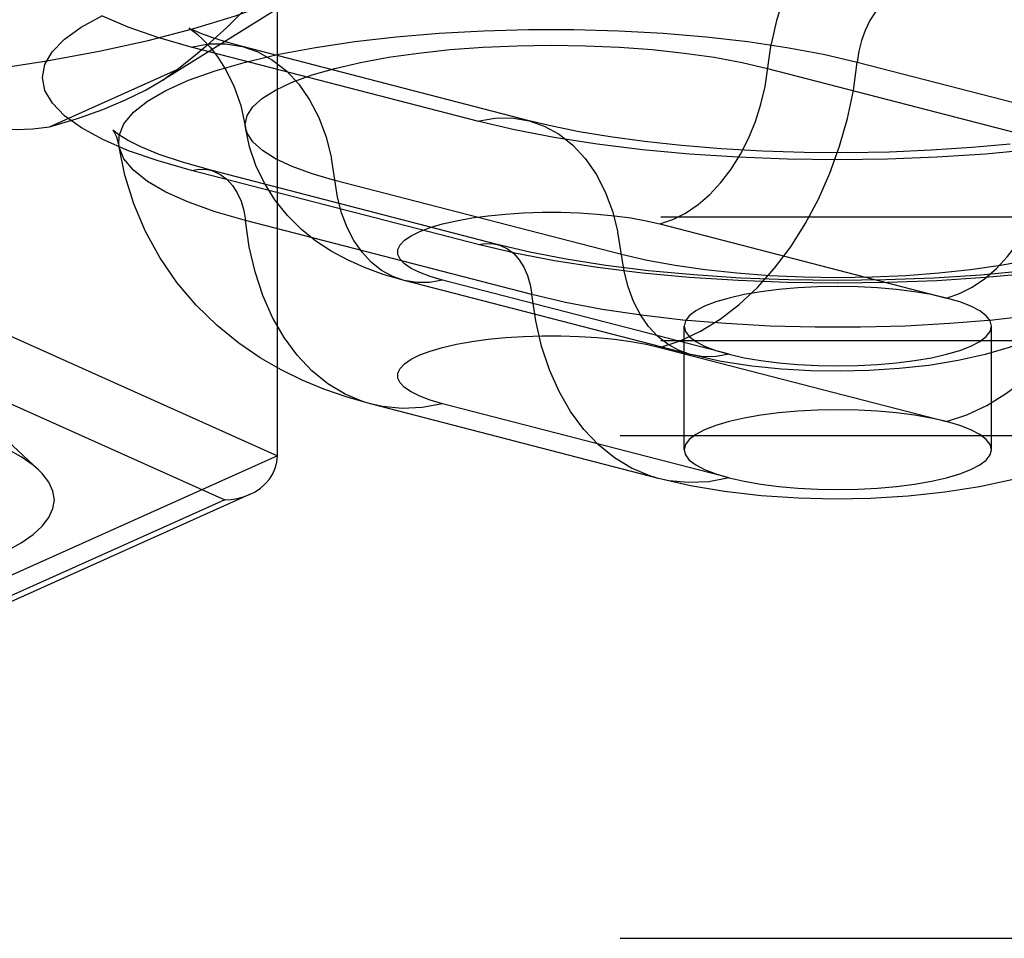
# Model space of a CAD drawing. Header units: inches. Extents: x 0 to 221, y 0 to 143.
# Tile 164 of 256: x 39.376 to 40.176, y 106.739 to 107.486. Entities that reach past the tile are written whole.
import ezdxf

# ---------------------------------------------------------------- set-up
doc = ezdxf.new("R2010")
doc.units = ezdxf.units.IN
doc.header["$LTSCALE"] = 12.142857
doc.header["$MEASUREMENT"] = 0
doc.linetypes.add('HIDDEN', pattern=[0.2, 0.1, -0.1])
doc.layers.add('DEFAULT_2', color=8, linetype='HIDDEN')

msp = doc.modelspace()

# ---------------------------------------------------------------- linework, layer by layer
at = {"layer": 'DEFAULT_2', "color": 8, "linetype": 'HIDDEN'}
for p, q in [((39.48909, 107.4352), (39.63628, 107.52717)), ((39.58519, 107.13154), (39.58519, 107.52273)), ((39.74796, 107.40358), (39.515, 107.46387)), ((39.7898, 107.40394), (39.55685, 107.46423)), ((40.05657, 107.4516), (40.28952, 107.3913)), ((39.39977, 107.39902), (39.50362, 107.44558)), ((39.98372, 107.44652), (40.21667, 107.38623)), ((39.74826, 107.3032), (39.51531, 107.36349)), ((39.76392, 107.30333), (39.53097, 107.36363)), ((39.86487, 107.29518), (39.63192, 107.35547)), ((37.46822, 107.32577), (41.61372, 107.32577)), ((39.79203, 107.26254), (39.55908, 107.32284)), ((39.89621, 107.32008), (40.12916, 107.25979)), ((39.92107, 107.21377), (39.68811, 107.27406)), ((39.95239, 107.21404), (39.71943, 107.27433)), ((39.31759, 107.25151), (39.58519, 107.13154)), ((39.91577, 107.13646), (39.91577, 107.23692)), ((40.16577, 107.13646), (40.16577, 107.23692)), ((37.46822, 107.22531), (41.61372, 107.22531)), ((39.89621, 107.21963), (40.12916, 107.15934)), ((39.29618, 107.20609), (39.54237, 107.09573)), ((39.89501, 107.11308), (39.66205, 107.17338)), ((39.95239, 107.11358), (39.71943, 107.17387)), ((39.35253, 107.15589), (39.3909, 107.12018)), ((37.43522, 107.14815), (41.61372, 107.14815)), ((39.58519, 107.13154), (39.31759, 107.01158)), ((41.61372, 107.12124), (37.43522, 107.12124)), ((39.54237, 107.09573), (39.29618, 106.98536)), ((39.56259, 107.09997), (39.30629, 106.98508)), ((41.48872, 106.76613), (37.43522, 106.76613)), ((37.43522, 106.73921), (41.48872, 106.73921))]:
    msp.add_line(p, q, dxfattribs=at)
for points in [[(40.10064, 107.61544), (40.0866, 107.61066), (40.07276, 107.60367), (40.05932, 107.59455), (40.04646, 107.58344), (40.03437, 107.5705), (40.02322, 107.5559), (40.01317, 107.53987), (40.00436, 107.52261), (39.99692, 107.50439), (39.99094, 107.48545), (39.98652, 107.46607)], [(39.05122, 107.42599), (39.10351, 107.42655), (39.15545, 107.42823), (39.20667, 107.431), (39.25684, 107.43487), (39.3056, 107.43979), (39.35262, 107.44574), (39.39758, 107.45268), (39.44017, 107.46055), (39.48011, 107.4693), (39.51712, 107.47888), (39.55095, 107.48922), (39.58136, 107.50024), (39.60815, 107.51188), (39.63114, 107.52405), (39.63628, 107.52717)], [(39.50362, 107.44558), (39.51704, 107.45607), (39.5305, 107.4675), (39.54398, 107.47986), (39.55754, 107.49317), (39.57129, 107.50747), (39.58519, 107.52273)], [(40.10033, 107.51491), (40.09403, 107.51266), (40.08785, 107.50922), (40.08193, 107.50466), (40.07639, 107.49908), (40.07133, 107.49259), (40.06687, 107.48532), (40.0631, 107.47742), (40.06008, 107.46905), (40.05789, 107.46038), (40.05657, 107.4516)], [(39.51531, 107.36349), (39.48814, 107.37124), (39.46417, 107.3796), (39.44326, 107.38861), (39.4258, 107.39813), (39.41209, 107.40802), (39.40217, 107.41821), (39.39619, 107.42862), (39.39415, 107.43912), (39.39613, 107.44963), (39.40205, 107.46003), (39.41192, 107.47023), (39.42558, 107.48014), (39.44295, 107.48964)], [(39.515, 107.46387), (39.48781, 107.47163), (39.46381, 107.47999), (39.44288, 107.48902)], [(39.45629, 107.38379), (39.45652, 107.39198), (39.46037, 107.40146), (39.46803, 107.41078), (39.47941, 107.41984), (39.49438, 107.42855), (39.5128, 107.4368), (39.53444, 107.44451), (39.55908, 107.4516), (39.58644, 107.45797), (39.61623, 107.46357), (39.64812, 107.46834), (39.68176, 107.47222), (39.71677, 107.47516), (39.75279, 107.47714), (39.78941, 107.47814), (39.82623, 107.47814), (39.86285, 107.47714), (39.89887, 107.47516), (39.93389, 107.47222), (39.96753, 107.46834), (39.99941, 107.46357), (40.0292, 107.45797), (40.05657, 107.4516)], [(39.51402, 107.47882), (39.51346, 107.47912), (39.51411, 107.47871), (39.51635, 107.47715), (39.5199, 107.47431), (39.52463, 107.46995), (39.53037, 107.46378), (39.5368, 107.45551), (39.54358, 107.44478), (39.55002, 107.43164), (39.55545, 107.4162), (39.55924, 107.39855)], [(39.55685, 107.46423), (39.54286, 107.46811), (39.53183, 107.47162), (39.52358, 107.47462), (39.51791, 107.47696), (39.51463, 107.4785), (39.51402, 107.47882)], [(39.515, 107.46387), (39.52904, 107.46636), (39.54288, 107.46652), (39.55685, 107.46423)], [(39.55685, 107.46423), (39.56918, 107.45991), (39.58127, 107.45323), (39.59242, 107.4444), (39.60247, 107.43357), (39.61128, 107.42088), (39.61873, 107.40651), (39.6247, 107.39066), (39.62912, 107.37357)], [(39.55924, 107.39855), (39.55906, 107.40099), (39.56062, 107.4082), (39.5653, 107.41532), (39.57302, 107.42226), (39.5837, 107.42893), (39.59719, 107.43525), (39.61333, 107.44114), (39.63192, 107.44652), (39.65272, 107.45133), (39.67547, 107.45551), (39.69989, 107.459), (39.72566, 107.46177), (39.75247, 107.46376), (39.77997, 107.46497), (39.80782, 107.46538), (39.83567, 107.46497), (39.86318, 107.46376), (39.88998, 107.46177), (39.91576, 107.459), (39.94017, 107.45551), (39.96292, 107.45133), (39.98372, 107.44652)], [(39.89621, 107.32008), (39.90672, 107.32366), (39.91708, 107.3289), (39.92714, 107.33572), (39.93676, 107.34404), (39.94581, 107.35373), (39.95416, 107.36465), (39.96168, 107.37665), (39.96827, 107.38957), (39.97385, 107.40321), (39.97832, 107.41738), (39.98163, 107.43189), (39.98652, 107.46607)], [(39.89621, 107.21963), (39.91274, 107.22506), (39.92909, 107.23275), (39.9451, 107.24261), (39.9606, 107.25454), (39.97543, 107.26841), (39.98943, 107.28409), (40.00246, 107.3014), (40.01438, 107.32017), (40.02506, 107.3402), (40.0344, 107.36128), (40.04229, 107.38319), (40.04866, 107.40571), (40.05343, 107.42859), (40.05657, 107.4516)], [(39.48906, 107.43518), (39.49196, 107.43704), (39.50362, 107.44558)], [(39.39977, 107.39902), (39.42251, 107.4059), (39.44312, 107.41316), (39.46167, 107.42081), (39.47799, 107.42879), (39.48906, 107.43518)], [(39.31759, 107.40319), (39.33173, 107.40031), (39.34566, 107.39829), (39.35935, 107.39713), (39.37288, 107.39685), (39.38637, 107.39748), (39.39977, 107.39902)], [(39.74796, 107.40358), (39.76199, 107.40607), (39.77583, 107.40623), (39.7898, 107.40394)], [(40.19911, 107.38033), (40.1608, 107.37679), (40.12134, 107.37423), (40.0811, 107.3727), (40.04047, 107.37218), (39.99984, 107.37271), (39.95961, 107.37426), (39.92018, 107.37683), (39.88191, 107.38038), (39.84512, 107.38491), (39.81025, 107.39033), (39.77793, 107.39654), (39.74796, 107.40358)], [(40.18088, 107.38502), (40.14962, 107.38211), (40.11679, 107.37991), (40.08284, 107.37849), (40.04826, 107.37789), (40.01356, 107.37813), (39.97925, 107.37921), (39.94582, 107.38108), (39.91376, 107.3837), (39.88358, 107.38698), (39.85568, 107.39081), (39.83055, 107.39504), (39.8086, 107.39946), (39.7898, 107.40394)], [(39.7898, 107.40394), (39.80213, 107.39962), (39.81422, 107.39293), (39.82537, 107.38411), (39.83542, 107.37328), (39.84423, 107.36058), (39.85168, 107.34621), (39.85765, 107.33037), (39.86207, 107.31328)], [(40.12916, 107.25979), (40.13967, 107.26337), (40.15003, 107.2686), (40.16009, 107.27543), (40.16971, 107.28375), (40.17876, 107.29343), (40.18711, 107.30436), (40.19463, 107.31636), (40.20123, 107.32927), (40.2068, 107.34291), (40.21127, 107.35709), (40.21458, 107.3716), (40.21948, 107.40578)], [(39.45626, 107.39248), (39.45247, 107.39534), (39.45138, 107.39637), (39.45229, 107.39511), (39.4544, 107.39097), (39.45629, 107.38379)], [(39.53097, 107.36363), (39.50789, 107.37018), (39.48907, 107.37662), (39.47419, 107.38275), (39.46332, 107.38818), (39.45626, 107.39248)], [(39.63192, 107.35547), (39.61333, 107.36085), (39.59719, 107.36674), (39.5837, 107.37306), (39.57302, 107.37973), (39.5653, 107.38667), (39.56062, 107.39379), (39.55924, 107.39855)], [(39.68811, 107.27406), (39.67127, 107.27896), (39.65595, 107.28451), (39.64202, 107.29072), (39.62898, 107.2978), (39.61652, 107.30602), (39.60464, 107.31558), (39.59327, 107.32688), (39.58307, 107.33958), (39.57455, 107.35314), (39.56767, 107.36758), (39.56253, 107.38279), (39.55924, 107.39855)], [(39.66205, 107.17338), (39.64178, 107.1792), (39.62282, 107.1858), (39.60527, 107.19309), (39.58822, 107.20143), (39.5711, 107.21129), (39.55384, 107.22302), (39.53609, 107.23737), (39.519, 107.254), (39.50335, 107.27248), (39.48947, 107.29264), (39.47779, 107.3139), (39.4683, 107.33628), (39.46108, 107.35967), (39.45629, 107.38379)], [(39.55908, 107.32284), (39.53444, 107.32992), (39.5128, 107.33763), (39.49438, 107.34588), (39.47941, 107.35459), (39.46803, 107.36365), (39.46037, 107.37297), (39.45652, 107.38245), (39.45629, 107.38379)], [(40.12916, 107.15934), (40.14569, 107.16477), (40.16204, 107.17245), (40.17806, 107.18231), (40.19356, 107.19424), (40.20838, 107.20812), (40.22238, 107.2238), (40.23541, 107.24111), (40.24733, 107.25988), (40.25801, 107.27991), (40.26735, 107.30099), (40.27524, 107.3229), (40.28161, 107.34542), (40.28639, 107.3683), (40.28952, 107.3913)], [(39.68811, 107.27406), (39.67888, 107.27729), (39.66983, 107.2823), (39.66149, 107.2889), (39.65396, 107.29701), (39.64737, 107.30651), (39.6418, 107.31727), (39.63732, 107.32913), (39.63402, 107.34192), (39.62912, 107.37357)], [(39.51531, 107.36349), (39.52162, 107.36451), (39.52779, 107.36426), (39.53097, 107.36363)], [(39.53097, 107.36363), (39.53371, 107.36277), (39.53925, 107.36006), (39.54431, 107.35618), (39.54877, 107.35122), (39.55255, 107.34528), (39.55556, 107.33847), (39.55775, 107.33094), (39.55908, 107.32284)], [(40.28936, 107.33826), (40.28797, 107.33349), (40.2833, 107.32638), (40.27558, 107.31944), (40.2649, 107.31277), (40.25141, 107.30645), (40.23526, 107.30056), (40.21667, 107.29518), (40.19587, 107.29036), (40.17312, 107.28619), (40.14871, 107.28269), (40.12293, 107.27993), (40.09613, 107.27793), (40.06863, 107.27672), (40.04077, 107.27632), (40.01292, 107.27672), (39.98542, 107.27793), (39.95861, 107.27993), (39.93284, 107.28269), (39.90842, 107.28619), (39.88567, 107.29036), (39.86487, 107.29518)], [(40.28936, 107.33826), (40.28554, 107.32065), (40.27907, 107.30294), (40.26956, 107.28527), (40.25746, 107.269), (40.24361, 107.25498), (40.22862, 107.24328), (40.21357, 107.23406), (40.19775, 107.22635), (40.18015, 107.2196), (40.1607, 107.21382), (40.13856, 107.20887), (40.11475, 107.20502), (40.09071, 107.2024), (40.0664, 107.20085), (40.04261, 107.20031), (40.01887, 107.2007), (39.99505, 107.20205), (39.97094, 107.20448), (39.94607, 107.20829), (39.92107, 107.21377)], [(39.71943, 107.27433), (39.70942, 107.27726), (39.70092, 107.28044), (39.6939, 107.2839), (39.68851, 107.28756), (39.6849, 107.29135), (39.68306, 107.29523), (39.68306, 107.29914), (39.68486, 107.30302), (39.68847, 107.30682), (39.69382, 107.31048), (39.70084, 107.31394), (39.70942, 107.31716), (39.71944, 107.32008), (39.73074, 107.32268), (39.74318, 107.3249), (39.75656, 107.32671), (39.77069, 107.3281), (39.78536, 107.32903), (39.80036, 107.3295), (39.81546, 107.3295), (39.83045, 107.32902), (39.84511, 107.32809), (39.85924, 107.32669), (39.87261, 107.32487), (39.8849, 107.32268), (39.89621, 107.32008)], [(39.66205, 107.17338), (39.65504, 107.17545), (39.64021, 107.18165), (39.62621, 107.19008), (39.61318, 107.20065), (39.60127, 107.21325), (39.59058, 107.22775), (39.58125, 107.244), (39.57335, 107.26182), (39.56699, 107.28104), (39.56221, 107.30145), (39.55908, 107.32284)], [(40.3923, 107.3235), (40.39207, 107.32216), (40.38822, 107.31268), (40.38057, 107.30336), (40.36919, 107.2943), (40.35421, 107.28559), (40.3358, 107.27734), (40.31416, 107.26963), (40.28952, 107.26254), (40.26216, 107.25617), (40.23237, 107.25056), (40.20048, 107.2458), (40.16684, 107.24192), (40.13182, 107.23898), (40.0958, 107.237), (40.05918, 107.236), (40.02236, 107.236), (39.98574, 107.237), (39.94973, 107.23898), (39.91471, 107.24192), (39.88107, 107.2458), (39.84918, 107.25056), (39.81939, 107.25617), (39.79203, 107.26254)], [(40.3923, 107.3235), (40.38694, 107.29715), (40.37825, 107.27059), (40.36592, 107.24409), (40.35013, 107.2188), (40.33099, 107.19521), (40.3099, 107.17481), (40.28897, 107.15857), (40.26815, 107.14542), (40.24792, 107.13492), (40.22746, 107.12616), (40.20569, 107.11855), (40.18231, 107.11201), (40.1561, 107.10634), (40.12786, 107.10185), (40.09791, 107.09864), (40.06732, 107.0968), (40.03811, 107.09631), (40.00893, 107.09702), (39.97836, 107.0991), (39.94857, 107.10255), (39.92106, 107.10718), (39.89501, 107.11308)], [(39.92107, 107.21377), (39.91183, 107.217), (39.90278, 107.222), (39.89444, 107.22861), (39.88692, 107.23672), (39.88032, 107.24622), (39.87475, 107.25697), (39.87028, 107.26883), (39.86697, 107.28163), (39.86207, 107.31328)], [(39.74826, 107.3032), (39.75457, 107.30421), (39.76074, 107.30397), (39.76392, 107.30333)], [(40.19894, 107.27997), (40.16067, 107.27644), (40.12126, 107.27389), (40.08106, 107.27235), (40.04047, 107.27184), (39.99989, 107.27237), (39.9597, 107.27392), (39.92031, 107.27648), (39.88208, 107.28003), (39.84532, 107.28455), (39.81049, 107.28996), (39.77821, 107.29617), (39.74826, 107.3032)], [(40.19359, 107.28189), (40.15695, 107.27847), (40.11886, 107.27597), (40.07982, 107.27447), (40.04029, 107.27397), (40.00076, 107.27449), (39.96172, 107.27603), (39.92363, 107.27854), (39.887, 107.28199), (39.85224, 107.28631), (39.81988, 107.2914), (39.79038, 107.29711), (39.76392, 107.30333)], [(39.76392, 107.30333), (39.76666, 107.30248), (39.77221, 107.29977), (39.77726, 107.29589), (39.78172, 107.29093), (39.7855, 107.28498), (39.78851, 107.27817), (39.7907, 107.27064), (39.79203, 107.26254)], [(39.71943, 107.27433), (39.70893, 107.27247), (39.69857, 107.27234), (39.68811, 107.27406)], [(40.04077, 107.26927), (40.02432, 107.26898), (40.00842, 107.26817), (39.99294, 107.2668), (39.97827, 107.26493), (39.96469, 107.26258), (39.95239, 107.25979), (39.94162, 107.25661), (39.93252, 107.25309), (39.9253, 107.24929), (39.92003, 107.24529), (39.91686, 107.24114), (39.91577, 107.23692)], [(40.12916, 107.25979), (40.11675, 107.2626), (40.10327, 107.26493), (40.0886, 107.2668), (40.07313, 107.26817), (40.05723, 107.26898), (40.04077, 107.26927)], [(39.89501, 107.11308), (39.88799, 107.11516), (39.87316, 107.12136), (39.85916, 107.12979), (39.84614, 107.14036), (39.83422, 107.15296), (39.82354, 107.16746), (39.8142, 107.18371), (39.80631, 107.20153), (39.79994, 107.22075), (39.79516, 107.24116), (39.79203, 107.26254)], [(40.16577, 107.23692), (40.1647, 107.24114), (40.16151, 107.24529), (40.15626, 107.2493), (40.14903, 107.25309), (40.13994, 107.25661), (40.12916, 107.25979)], [(39.91577, 107.23692), (39.91686, 107.23269), (39.92003, 107.22854), (39.9253, 107.22454), (39.93252, 107.22074), (39.94153, 107.21725), (39.95239, 107.21404)], [(40.04077, 107.20456), (40.05709, 107.20484), (40.07313, 107.20567), (40.08861, 107.20703), (40.10327, 107.2089), (40.11687, 107.21125), (40.12916, 107.21404), (40.13994, 107.21722), (40.14903, 107.22074), (40.15626, 107.22453), (40.16151, 107.22854), (40.1647, 107.23269), (40.16577, 107.23692)], [(39.71943, 107.17387), (39.70942, 107.1768), (39.70092, 107.17998), (39.6939, 107.18344), (39.68851, 107.1871), (39.6849, 107.1909), (39.68306, 107.19477), (39.68306, 107.19868), (39.68486, 107.20257), (39.68847, 107.20636), (39.69382, 107.21002), (39.70084, 107.21348), (39.70942, 107.2167), (39.71944, 107.21963), (39.73074, 107.22222), (39.74318, 107.22444), (39.75656, 107.22626), (39.77069, 107.22764), (39.78536, 107.22858), (39.80036, 107.22904), (39.81546, 107.22904), (39.83045, 107.22857), (39.84511, 107.22763), (39.85924, 107.22624), (39.87261, 107.22442), (39.8849, 107.22222), (39.89621, 107.21963)], [(39.95239, 107.21404), (39.94188, 107.21218), (39.93152, 107.21205), (39.92107, 107.21377)], [(39.95239, 107.21404), (39.96468, 107.21125), (39.97827, 107.2089), (39.99294, 107.20703), (40.00842, 107.20567), (40.02446, 107.20484), (40.04077, 107.20456)], [(39.3909, 107.12018), (39.38648, 107.12397), (39.37685, 107.13071), (39.36521, 107.13723), (39.35162, 107.1435), (39.3362, 107.14946), (39.31904, 107.15508), (39.30023, 107.16033), (39.27986, 107.16519), (39.25804, 107.16963), (39.23485, 107.17362), (39.21049, 107.17714), (39.18511, 107.18014), (39.15897, 107.18262), (39.13227, 107.18453), (39.10526, 107.1859), (39.07828, 107.18672), (39.05122, 107.18698)], [(39.71943, 107.17387), (39.70291, 107.17075), (39.68655, 107.16997), (39.67054, 107.17154), (39.66205, 107.17338)], [(40.04077, 107.16881), (40.02432, 107.16853), (40.00842, 107.16771), (39.99294, 107.16635), (39.97827, 107.16448), (39.96469, 107.16212), (39.95239, 107.15934), (39.94162, 107.15615), (39.93252, 107.15264), (39.9253, 107.14884), (39.92003, 107.14483), (39.91686, 107.14068), (39.91577, 107.13646)], [(40.12916, 107.15934), (40.11675, 107.16214), (40.10327, 107.16448), (40.0886, 107.16635), (40.07313, 107.16771), (40.05723, 107.16853), (40.04077, 107.16881)], [(40.16577, 107.13646), (40.1647, 107.14068), (40.16151, 107.14483), (40.15626, 107.14884), (40.14903, 107.15264), (40.13994, 107.15615), (40.12916, 107.15934)], [(39.91577, 107.13646), (39.91686, 107.13224), (39.92003, 107.12809), (39.9253, 107.12408), (39.93252, 107.12028), (39.94153, 107.11679), (39.95239, 107.11358)], [(40.04077, 107.10411), (40.05709, 107.10438), (40.07313, 107.10521), (40.08861, 107.10657), (40.10327, 107.10844), (40.11687, 107.11079), (40.12916, 107.11358), (40.13994, 107.11676), (40.14903, 107.12028), (40.15626, 107.12408), (40.16151, 107.12809), (40.1647, 107.13224), (40.16577, 107.13646)], [(39.56259, 107.09997), (39.56714, 107.10233), (39.57143, 107.10524), (39.57529, 107.10864), (39.57864, 107.11251), (39.58139, 107.11679), (39.58345, 107.12145), (39.58473, 107.12639), (39.58519, 107.13154)], [(39.36518, 107.05421), (39.37682, 107.06073), (39.38646, 107.06747), (39.39401, 107.07438), (39.39943, 107.08142), (39.4027, 107.08855), (39.4038, 107.09572), (39.4027, 107.10289), (39.39944, 107.11002), (39.39402, 107.11706), (39.3909, 107.12018)], [(39.95239, 107.11358), (39.93586, 107.11046), (39.9195, 107.10968), (39.90349, 107.11125), (39.89501, 107.11308)], [(39.95239, 107.11358), (39.96468, 107.11079), (39.97827, 107.10844), (39.99294, 107.10657), (40.00842, 107.10521), (40.02446, 107.10438), (40.04077, 107.10411)], [(39.54237, 107.09573), (39.54751, 107.09599), (39.55262, 107.09677), (39.55766, 107.09809), (39.56259, 107.09997)]]:
    msp.add_lwpolyline(points, dxfattribs=at)

doc.saveas('drawing.dxf')
